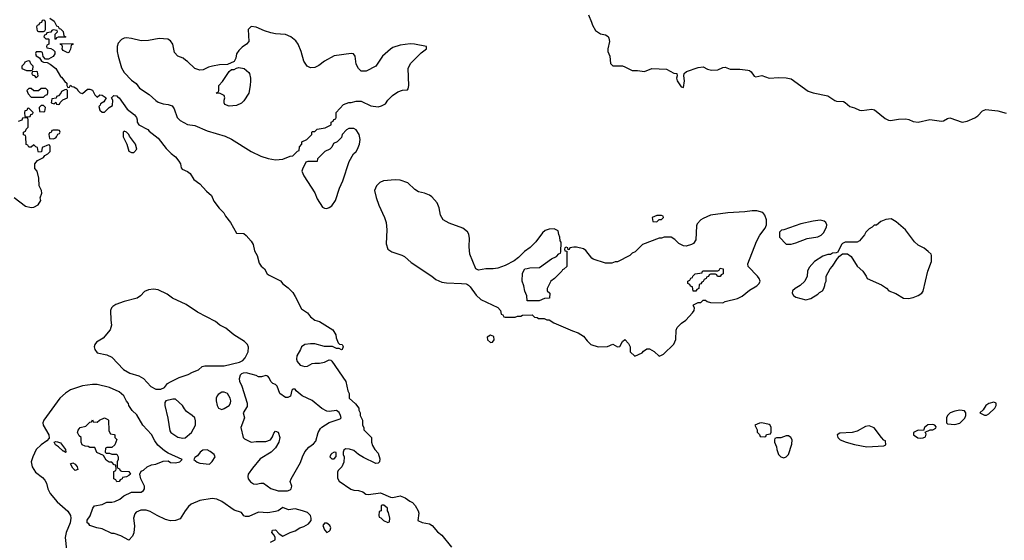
# Model space of a CAD drawing. Header units: inches. Extents: x 2494115 to 2685112, y 774173 to 915163.
# Tile 23 of 215: x 2546335 to 2554395, y 822427 to 826689. Entities that reach past the tile are written whole.
import ezdxf

# ---------------------------------------------------------------- set-up
doc = ezdxf.new("R2010")
doc.units = ezdxf.units.IN
doc.header["$MEASUREMENT"] = 0
doc.layers.add('C5842', color=7, linetype='Continuous')
doc.layers.add('C5852', color=7, linetype='Continuous')

msp = doc.modelspace()

# ---------------------------------------------------------------- linework, layer by layer
at = {"layer": 'C5842', "color": 5}
for points, elevation in [([(2546581, 826701), (2546618, 826678), (2546638, 826638), (2546650, 826634), (2546658, 826618), (2546670, 826614), (2546690, 826594), (2546698, 826558), (2546714, 826550), (2546710, 826546), (2546650, 826546), (2546638, 826542), (2546630, 826526), (2546626, 826530), (2546626, 826570), (2546646, 826590), (2546642, 826602), (2546610, 826606), (2546598, 826602), (2546590, 826586), (2546558, 826582), (2546552.7, 826567.3), (2546538, 826562), (2546534, 826550), (2546550, 826534), (2546570, 826534), (2546574, 826530), (2546574, 826490), (2546558, 826482), (2546554, 826470), (2546558, 826458), (2546590, 826454), (2546610, 826442), (2546622, 826430), (2546622, 826410), (2546610, 826388.7), (2546570, 826366), (2546547.3, 826367.3), (2546528, 826388), (2546522, 826422), (2546510, 826426), (2546470, 826426), (2546466, 826414), (2546470, 826394), (2546496.9, 826376.9), (2546514, 826350), (2546530, 826342), (2546559.6, 826339.6), (2546586, 826326), (2546632, 826290), (2546670, 826224.7), (2546678.8, 826218.8), (2546703.5, 826183.5), (2546722, 826170), (2546722, 826150), (2546730, 826134), (2546742, 826138), (2546750, 826154), (2546762, 826142), (2546779.6, 826139.6), (2546804.7, 826124.7), (2546812, 826110), (2546830, 826092), (2546850, 826084.7), (2546890, 826122), (2546910, 826122), (2546931.3, 826111.3), (2546950, 826074), (2546970, 826054), (2546990, 826074), (2547010, 826071.3), (2547042, 826050), (2547023.6, 826016.4), (2546998, 826002), (2546994, 825990), (2546982, 825978), (2546992, 825950), (2547010, 825932), (2547030, 825932), (2547068.9, 825971.1), (2547094, 825986), (2547098, 826030), (2547086, 826050), (2547106, 826070), (2547130, 826066), (2547136.7, 826056.7), (2547150.5, 826050), (2547216.3, 825956.3), (2547274.8, 825910), (2547290.8, 825890), (2547298, 825870), (2547298, 825850), (2547311.3, 825830), (2547384.7, 825790), (2547395.9, 825775.9), (2547470, 825720.5), (2547535.6, 825635.6), (2547574.6, 825594.6), (2547610, 825566), (2547638.8, 825530), (2547650.8, 825510), (2547658, 825478), (2547665.4, 825465.4), (2547710, 825446), (2547730, 825431), (2547762, 825382), (2547810, 825344.7), (2547865.2, 825285.2), (2547906, 825250), (2547924, 825204), (2547967.3, 825147.3), (2548007.1, 825107.1), (2548021.4, 825081.4), (2548061, 825030), (2548110, 824942), (2548170, 824938.8), (2548190, 824922.8), (2548230, 824877.3), (2548247.3, 824850), (2548258, 824798), (2548278, 824758), (2548296.8, 824696.8), (2548310.9, 824670.9), (2548338, 824650), (2548362, 824610), (2548376.9, 824596.9), (2548470.7, 824550.7), (2548488.3, 824528.3), (2548533.2, 824493.2), (2548570, 824456), (2548590, 824424.7), (2548641.1, 824321.1), (2548690, 824290.4), (2548717, 824257), (2548750, 824230.7), (2548790, 824218.8), (2548898, 824150), (2548922, 824110), (2548925.4, 824085.4), (2548943.6, 824043.6), (2548952.7, 824032.7), (2548974, 824030), (2548979.6, 824019.6), (2548982, 824010), (2548974, 823990), (2548970, 823988), (2548950, 823998), (2548930, 823998), (2548895.3, 824015.3), (2548830, 824015.3), (2548750, 824036), (2548716.5, 824036.5), (2548670.6, 824029.4), (2548641, 824010), (2548634, 823990), (2548603, 823937), (2548600.7, 823910), (2548607.3, 823890), (2548630, 823860.7), (2548670, 823850.6), (2548690, 823854), (2548730, 823874), (2548750, 823878.8), (2548790, 823878.8), (2548830, 823886), (2548870, 823904.7), (2548882, 823902), (2548890, 823894), (2549006.4, 823726.4), (2549022, 823650), (2549032, 823630), (2549032, 823590), (2549083.6, 823543.6), (2549112, 823510), (2549112.7, 823492.7), (2549122, 823470), (2549122, 823450), (2549142, 823410), (2549142, 823370), (2549152, 823350), (2549152.7, 823332.7), (2549214, 823270), (2549214, 823230), (2549223.6, 823203.6), (2549242, 823170), (2549270, 823142), (2549284.7, 823095.3), (2549282, 823070), (2549270, 823058), (2549250, 823055.3), (2549150, 823105.2), (2549108.7, 823130), (2549070, 823162), (2549034.6, 823174.6), (2549003.6, 823176.4), (2548990, 823166), (2548982, 823150), (2548982, 823130), (2548991.3, 823110), (2548990, 823068), (2548971.3, 823030), (2548942, 822998), (2548936, 822984), (2548936, 822936), (2548950.7, 822910.7), (2549045.8, 822845.8), (2549070, 822837.3), (2549110, 822834.8), (2549144.7, 822824.7), (2549170, 822804.7), (2549190, 822802), (2549290, 822816), (2549370, 822781), (2549390, 822778.8), (2549450.7, 822790.7), (2549490, 822776), (2549527.9, 822747.9), (2549550, 822738), (2549573.7, 822713.7), (2549597.3, 822670), (2549602.8, 822650), (2549594, 822590), (2549630, 822572), (2549690, 822561), (2549710.8, 822550), (2549756.4, 822496.4), (2549792.2, 822470), (2549870.5, 822370)], 20), ([(2546290, 825234.8), (2546382, 825162), (2546429.3, 825150.7), (2546450, 825154), (2546485.6, 825174.4), (2546508.7, 825210), (2546504, 825230), (2546515.3, 825270), (2546514, 825290), (2546494, 825330), (2546492.9, 825392.9), (2546478, 825450), (2546458, 825470), (2546458, 825510), (2546482, 825538), (2546530, 825562), (2546542, 825578), (2546566, 825590), (2546586, 825610), (2546586, 825650), (2546582, 825662), (2546570, 825666), (2546518, 825642), (2546512.7, 825607.3), (2546490, 825606), (2546486, 825610), (2546482, 825642), (2546467.3, 825647.3), (2546450, 825666), (2546430, 825646), (2546410, 825646), (2546402, 825662), (2546387.3, 825667.3), (2546386, 825730), (2546382, 825742), (2546367.3, 825747.3), (2546366, 825770), (2546382, 825778), (2546387.3, 825792.7), (2546406, 825810), (2546406, 825870), (2546402, 825882), (2546390, 825886), (2546358, 825882), (2546352, 825868), (2546323.6, 825856.4)], 20), ([(2550000, 824953), (2549961.5, 824981.5), (2549850, 825024), (2549802, 825050), (2549779, 825090), (2549769.2, 825150), (2549752.7, 825190), (2549710, 825239), (2549690, 825253.2), (2549650, 825269), (2549600.2, 825280.2), (2549570, 825298), (2549513.6, 825353.6), (2549450, 825375.3), (2549410, 825379), (2549314, 825370), (2549284.5, 825355.5), (2549256, 825330), (2549241, 825290), (2549254.4, 825234.4), (2549276, 825170), (2549322.8, 825070), (2549334, 825030), (2549340.7, 824970), (2549334.4, 824854.4), (2549350, 824812), (2549382, 824790), (2549462.5, 824762.5), (2549484.7, 824750), (2549541.1, 824701.1), (2549710, 824591), (2549742, 824562), (2549790, 824541), (2549830, 824534), (2549950.6, 824530.6), (2549990, 824526), (2550000, 824521)], 40), ([(2548388.9, 822411.1), (2548426, 822430), (2548426, 822450), (2548418, 822470), (2548398, 822490), (2548406, 822510), (2548430, 822512), (2548459.6, 822479.6), (2548490, 822462), (2548550, 822492), (2548590, 822504.7), (2548629.3, 822530.7), (2548660.2, 822539.8), (2548698.6, 822561.4), (2548722, 822590), (2548722, 822610), (2548715.3, 822630), (2548690, 822654), (2548650, 822669), (2548590, 822684), (2548536.4, 822676.4), (2548490, 822695.3), (2548450.7, 822669.3), (2548430, 822664), (2548366.4, 822653.6), (2548290, 822657.2), (2548210, 822622), (2548183.1, 822623.1), (2548168.9, 822628.9), (2548150, 822654), (2548090, 822674), (2547990, 822744), (2547950, 822764), (2547910, 822769), (2547810, 822753.2), (2547738, 822722), (2547716.8, 822703.2), (2547690, 822668.7), (2547650, 822602), (2547611.1, 822588.9), (2547570, 822588), (2547530, 822599), (2547462, 822630), (2547403.2, 822663.2), (2547370, 822674), (2547327.1, 822672.9), (2547290, 822659), (2547276.8, 822643.2), (2547266.8, 822610), (2547274.4, 822545.6), (2547270.9, 822489.1), (2547259.8, 822460.2), (2547230, 822428), (2547163.1, 822463.1), (2547110, 822482), (2547090, 822482), (2547010, 822522), (2546966, 822530), (2546910, 822548.7), (2546902, 822562), (2546888.7, 822570), (2546888.9, 822591.1), (2546912.9, 822627.1), (2546935.3, 822690), (2546948, 822710), (2547010, 822721), (2547050, 822738.8), (2547090, 822738.8), (2547115.5, 822744.5), (2547155.5, 822764.5), (2547189.1, 822790.9), (2547250, 822822), (2547330, 822822), (2547350, 822834), (2547358, 822850), (2547358, 822870), (2547328, 822930), (2547318, 822970), (2547330, 822994), (2547350, 823002), (2547378, 823030), (2547414, 823046), (2547449.3, 823050.7), (2547510, 823076), (2547550, 823078), (2547570, 823064.7), (2547610, 823061), (2547646, 823070), (2547666, 823090), (2547550, 823142), (2547520.2, 823160.2), (2547466.6, 823206.6), (2547441.5, 823241.5), (2547413.6, 823293.6), (2547342.7, 823370), (2547295.5, 823455.5), (2547255.3, 823490), (2547228, 823530), (2547227.3, 823547.3), (2547210, 823566), (2547188.7, 823610), (2547150, 823644), (2547070, 823679.3), (2546970, 823702.7), (2546930, 823702.7), (2546850, 823692.7), (2546750, 823658), (2546710, 823632.7), (2546662.8, 823590), (2546533, 823410), (2546524.9, 823390), (2546527.7, 823370), (2546573.4, 823290), (2546575.3, 823264.7), (2546557.3, 823242.7), (2546510, 823209.4), (2546470.5, 823170), (2546442.4, 823110), (2546430.5, 823070), (2546436.3, 823030), (2546464.4, 822984.4), (2546522, 822942), (2546541.1, 822921.1), (2546555.2, 822895.2), (2546565.5, 822850), (2546583.8, 822810), (2546643.4, 822743.4), (2546730, 822664.9), (2546750.4, 822630), (2546752.7, 822610), (2546748, 822570), (2546715.5, 822490), (2546706.8, 822450), (2546719.1, 822350)], 20)]:
    msp.add_lwpolyline(points, dxfattribs=dict(at, elevation=elevation))
for points, elevation in [([(2546530, 826686), (2546518, 826682), (2546512.7, 826667.3), (2546498, 826662), (2546492.7, 826647.3), (2546478, 826642), (2546474, 826630), (2546478, 826598), (2546490, 826594), (2546530, 826594), (2546542, 826598), (2546546, 826610), (2546546, 826670), (2546542, 826682)], 20), ([(2548230, 826634), (2548204.7, 826610), (2548212, 826510), (2548192, 826490), (2548155.3, 826464.7), (2548130, 826438), (2548111.3, 826410), (2548104.7, 826375.3), (2548090, 826346), (2548036.9, 826323.1), (2547970, 826321.2), (2547914, 826310), (2547879.8, 826300.2), (2547838, 826278), (2547810, 826275.3), (2547768, 826290), (2547710, 826348), (2547694.6, 826354.6), (2547673.6, 826373.6), (2547628.7, 826390), (2547602, 826422), (2547588.7, 826490), (2547570, 826515.3), (2547549.1, 826529.1), (2547476.5, 826536.5), (2547390, 826518), (2547330, 826515.1), (2547250, 826536), (2547210, 826540.9), (2547190, 826537), (2547170, 826526.6), (2547142, 826498), (2547133.4, 826470), (2547134, 826430), (2547140.7, 826390), (2547170, 826294.8), (2547190, 826257.6), (2547250, 826194.4), (2547287.7, 826167.7), (2547314.9, 826130), (2547396.5, 826076.5), (2547450, 826027.7), (2547470, 826014.8), (2547510, 826000.7), (2547550, 825996), (2547584, 825984), (2547600.7, 825960.7), (2547625.5, 825890), (2547650, 825863), (2547710, 825832.4), (2547770, 825822), (2547870, 825779.1), (2548016.7, 825736.7), (2548070, 825710.8), (2548230.3, 825610.3), (2548310, 825572.4), (2548370, 825553), (2548430, 825542), (2548490, 825547.3), (2548550, 825572), (2548570, 825574), (2548610, 825614), (2548622, 825618), (2548626, 825650), (2548646, 825670), (2548646, 825690), (2548686, 825710), (2548726, 825750), (2548726, 825770), (2548730, 825774), (2548750, 825774), (2548770, 825794), (2548836.4, 825803.6), (2548886, 825830), (2548886, 825850), (2548902, 825858), (2548907.3, 825872.7), (2548922, 825878), (2548926, 825890), (2548926, 825930), (2548984.7, 825995.3), (2549030, 826012), (2549050, 826012), (2549090, 826022), (2549130, 826022), (2549210, 825984.7), (2549270, 825976), (2549296.5, 825983.5), (2549330, 826002), (2549350, 826032), (2549388, 826070), (2549430, 826098), (2549470, 826111.3), (2549510, 826114), (2549516.4, 826123.6), (2549522, 826150), (2549514, 826290), (2549535.3, 826330), (2549622, 826418), (2549666, 826450), (2549666, 826470), (2549566, 826490), (2549531.7, 826491.7), (2549450, 826480.7), (2549390, 826460.9), (2549370, 826449.2), (2549306, 826390), (2549250, 826308), (2549171.1, 826268.9), (2549130, 826268.7), (2549108.9, 826288.9), (2549090, 826326), (2549082, 826390), (2549068.9, 826408.9), (2549050, 826412.7), (2548910, 826392.3), (2548831.3, 826350), (2548785.4, 826314.6), (2548750, 826298), (2548716.4, 826296.4), (2548689.3, 826309.3), (2548662, 826350), (2548639, 826430), (2548615.3, 826490), (2548596.5, 826516.5), (2548555.3, 826550), (2548510, 826569.2), (2548430, 826573.2), (2548390, 826582), (2548338, 826598), (2548270, 826629)], 40), ([(2546730, 826418), (2546690, 826438), (2546682, 826450), (2546686, 826466), (2546682, 826482), (2546670, 826486), (2546667.3, 826492.7), (2546770, 826494), (2546770, 826486), (2546758, 826482), (2546751.6, 826448.4), (2546738, 826422)], 20), ([(2546406, 826354), (2546378, 826342), (2546372.7, 826327.3), (2546354, 826310), (2546354, 826290), (2546390, 826274), (2546430, 826274), (2546442, 826278), (2546446, 826310), (2546427.3, 826327.3), (2546418, 826350)], 20), ([(2546470, 826266), (2546438, 826262), (2546434, 826250), (2546438, 826238), (2546452.7, 826232.7), (2546470, 826214), (2546486, 826230), (2546482, 826262)], 20), ([(2548050, 825982.7), (2548015.3, 825995.3), (2548008.7, 826008.7), (2548009, 826031), (2548015.3, 826050), (2548008.4, 826068.4), (2547970, 826088), (2547950, 826086), (2547946, 826090), (2547962, 826098), (2547966, 826110), (2547966, 826150), (2547995.5, 826184.5), (2548050, 826264.7), (2548070, 826282), (2548090, 826282), (2548110, 826294), (2548130, 826298), (2548172, 826290), (2548210, 826258), (2548216, 826250), (2548226, 826210), (2548226, 826190), (2548222.8, 826150), (2548210, 826088.7), (2548170, 826024), (2548150, 826005.2), (2548110, 825986)], 40), ([(2546550, 826126), (2546510, 826126), (2546490, 826106), (2546450, 826106), (2546430, 826126), (2546410, 826126), (2546394, 826110), (2546403.6, 826083.6), (2546430, 826054), (2546530, 826054), (2546547.3, 826072.7), (2546562, 826078), (2546566, 826090), (2546566, 826110)], 20), ([(2546718, 826118), (2546703.6, 826116.4), (2546678, 826102), (2546672.7, 826087.3), (2546652.7, 826067.3), (2546638, 826062), (2546632.7, 826047.3), (2546598, 826042), (2546594, 826010), (2546618, 826002), (2546630, 826014), (2546638, 825998), (2546650, 825994), (2546662, 825998), (2546667.3, 826012.7), (2546687.3, 826032.7), (2546726, 826050), (2546726, 826110)], 20), ([(2546410, 825966), (2546398, 825962), (2546392.7, 825947.3), (2546378, 825942), (2546374, 825930), (2546378, 825898), (2546410, 825894), (2546422, 825898), (2546427.3, 825912.7), (2546442, 825918), (2546446, 825930)], 20), ([(2546530, 825986), (2546510, 825986), (2546494, 825970), (2546498, 825938), (2546530, 825934), (2546542, 825938), (2546546, 825970)], 20), ([(2546650, 825786), (2546610, 825786), (2546598, 825782), (2546592.7, 825767.3), (2546578, 825762), (2546574, 825750), (2546578, 825718), (2546610, 825714), (2546630, 825722), (2546638, 825730), (2546647.3, 825752.7), (2546662, 825758), (2546666, 825770), (2546662, 825782)], 20), ([(2547190, 825778), (2547182, 825770), (2547182, 825730), (2547211.3, 825670), (2547230, 825612), (2547250, 825601), (2547270, 825602), (2547294, 825630), (2547282, 825670), (2547234.6, 825734.6), (2547228, 825750), (2547210, 825768)], 20), ([(2549070, 825798), (2549030, 825798), (2549011.6, 825788.4), (2548974, 825750), (2548970, 825726), (2548934, 825690), (2548905.4, 825674.6), (2548890, 825646), (2548874, 825630), (2548834, 825610), (2548774, 825550), (2548771.1, 825528.9), (2548692.7, 825527.3), (2548678, 825522), (2548650, 825466), (2548646, 825450), (2548660.7, 825410), (2548750, 825272), (2548770, 825222), (2548815.3, 825155.3), (2548830, 825146), (2548850, 825142.8), (2548870, 825151), (2548890, 825166.8), (2548920.9, 825210), (2548952.7, 825310), (2548980.9, 825370), (2549032.1, 825527.9), (2549069, 825590), (2549089, 825610), (2549101.2, 825630), (2549117.2, 825670), (2549121.2, 825710), (2549114, 825750), (2549090, 825788)], 40), ([(2547430, 824484.5), (2547390, 824478), (2547356.3, 824463.7), (2547324.7, 824430), (2547298, 824410), (2547190, 824381.2), (2547123.4, 824356.6), (2547098, 824342), (2547086.8, 824330), (2547079.1, 824310), (2547080.7, 824230), (2547086.8, 824190), (2547075.5, 824150), (2547018, 824082), (2546962.8, 824050), (2546950.8, 824030), (2546946, 824010), (2546951.3, 823990), (2546970, 823962), (2547050, 823946), (2547090, 823927.7), (2547185.5, 823825.5), (2547237, 823797), (2547310, 823773.4), (2547350, 823750.8), (2547410, 823686), (2547450, 823664.7), (2547490, 823664.7), (2547520.4, 823679.6), (2547546, 823710), (2547570, 823724.7), (2547640.4, 823759.6), (2547714.6, 823785.4), (2547750, 823804.7), (2547798, 823822), (2547830, 823851), (2547850, 823856), (2548010, 823856.3), (2548135.1, 823884.9), (2548161.2, 823898.8), (2548179.7, 823920.3), (2548206, 823970), (2548209.4, 824009.4), (2548199, 824030), (2548174.5, 824054.5), (2548089.2, 824110), (2548022.9, 824162.9), (2547974, 824190), (2547938.4, 824218.4), (2547790, 824295.1), (2547698.4, 824358.4), (2547585.2, 824410), (2547542, 824442), (2547470, 824477.2)], 20), ([(2548190, 823799.3), (2548164.5, 823795.5), (2548150.7, 823789.3), (2548141.4, 823778.6), (2548130.8, 823750), (2548134.8, 823730), (2548154.8, 823690), (2548197.1, 823550), (2548197.1, 823522.9), (2548166, 823470), (2548176, 823430), (2548146, 823350), (2548164.7, 823270), (2548176.9, 823256.9), (2548230, 823231.3), (2548270, 823236), (2548350, 823236), (2548389.1, 823250.9), (2548404.7, 823275.3), (2548414.6, 823305.4), (2548430, 823322), (2548450, 823314), (2548466, 823270), (2548456.3, 823230), (2548430, 823185.2), (2548394.8, 823150), (2548305.2, 823094.8), (2548240.7, 823019.3), (2548206, 822970), (2548202.8, 822950), (2548206, 822930), (2548224.9, 822904.9), (2548250, 822891), (2548270, 822886), (2548310, 822894.8), (2548330, 822894), (2548390, 822851.3), (2548450, 822831.3), (2548528.4, 822831.6), (2548550, 822842), (2548558, 822850), (2548562, 822870), (2548549, 822910), (2548557.2, 822930), (2548634.8, 823065.2), (2548649.4, 823110), (2548670, 823151), (2548702, 823190), (2548741.5, 823218.5), (2548760.1, 823239.9), (2548779.5, 823310), (2548797.5, 823342.5), (2548810, 823354.8), (2548870, 823390.8), (2548958, 823422), (2548968, 823430), (2548961.2, 823450), (2548950, 823473.2), (2548930, 823489), (2548870, 823481.2), (2548850, 823486), (2548810, 823506.6), (2548730, 823572.7), (2548648.7, 823610), (2548598, 823650), (2548590, 823666), (2548570, 823666), (2548563.6, 823656.4), (2548553.2, 823606.8), (2548530, 823595.3), (2548510, 823595.3), (2548464, 823630), (2548442, 823690), (2548430, 823702), (2548408, 823710), (2548390, 823728), (2548378, 823758), (2548366, 823770), (2548350, 823775.3), (2548315.3, 823764.7), (2548290, 823765.2), (2548270, 823777.2)], 20), ([(2547610, 823584), (2547590, 823584), (2547531, 823569), (2547523.5, 823556.5), (2547524, 823530), (2547547.9, 823427.9), (2547563.5, 823323.5), (2547571.3, 823310), (2547630, 823271), (2547670, 823262.8), (2547690, 823267.3), (2547741.2, 823310), (2547774, 823370), (2547774.6, 823405.4), (2547768, 823430), (2547748, 823450), (2547702, 823482), (2547683.2, 823503.2), (2547669, 823530)], 20), ([(2548010, 823639), (2547990, 823639), (2547959.6, 823620.4), (2547951.1, 823608.9), (2547944.7, 823590), (2547944.7, 823570), (2547952, 823530), (2547962, 823510), (2547990, 823498), (2548010, 823506), (2548049.1, 823530.9), (2548062, 823550), (2548064, 823570), (2548059, 823590), (2548035.3, 823630)], 20), ([(2547042, 823142), (2547070, 823142), (2547090, 823134), (2547130, 823132), (2547142, 823110), (2547142, 823090), (2547134, 823070), (2547134, 823030), (2547138, 823018), (2547152, 823012), (2547158, 822998), (2547170, 822994), (2547230, 822991.3), (2547242, 822970), (2547230, 822958), (2547210, 822948), (2547178, 822942), (2547174, 822930), (2547158, 822922), (2547150, 822908), (2547130, 822906), (2547122, 822922), (2547106, 822930), (2547106, 822990), (2547122, 822998), (2547126, 823010), (2547122, 823042), (2547110, 823046), (2547090, 823066), (2547068.4, 823068.4), (2547043.1, 823083.1), (2547022, 823122), (2546967.3, 823147.3), (2546950, 823186), (2546910, 823186), (2546896.4, 823196.4), (2546870, 823198), (2546848, 823210), (2546838, 823230), (2546838, 823270), (2546823.1, 823283.1), (2546808.7, 823308.7), (2546815.3, 823330), (2546830, 823351.3), (2546878, 823362), (2546910, 823394), (2546922, 823398), (2546930, 823414), (2546938, 823398), (2546970, 823394), (2546988.4, 823411.6), (2547030, 823431.3), (2547056.9, 823416.9), (2547062, 823410), (2547064.7, 823324.7), (2547078, 823298), (2547110, 823294), (2547114, 823290), (2547114, 823270), (2547131.6, 823251.6), (2547114, 823210), (2547090, 823186), (2547050, 823186), (2547038, 823182), (2547034, 823150)], 20), ([(2546710, 823146), (2546698, 823158), (2546690, 823158), (2546654, 823194), (2546629.3, 823209.3), (2546618, 823230), (2546630, 823236), (2546645.2, 823234.8), (2546670, 823224.7), (2546711.3, 823170), (2546714, 823150)], 20), ([(2547870, 823168.7), (2547835.3, 823164.7), (2547812, 823150), (2547790, 823118), (2547770, 823106), (2547762, 823090), (2547786.8, 823066.8), (2547810, 823058), (2547890, 823052), (2547910, 823072), (2547935.3, 823110), (2547928, 823130), (2547895.5, 823155.5)], 20), ([(2548910, 823148), (2548890, 823137.2), (2548881, 823130), (2548874, 823110), (2548890, 823094), (2548910, 823094), (2548927.3, 823112.7), (2548926, 823146)], 20), ([(2546790, 822998), (2546770, 823018), (2546750, 823054), (2546770, 823062), (2546790, 823051.3), (2546804.7, 823030), (2546810, 823006)], 20), ([(2549316.4, 822716.4), (2549303.6, 822716.4), (2549294, 822710), (2549294, 822670), (2549278, 822662), (2549274, 822630), (2549278, 822618), (2549292.7, 822612.7), (2549314, 822590), (2549350, 822574), (2549362, 822578), (2549366, 822610), (2549354.6, 822654.6), (2549346, 822670), (2549346, 822690)], 20), ([(2548850, 822568), (2548830, 822568), (2548818, 822550), (2548830, 822512), (2548850, 822492), (2548870, 822502), (2548878, 822510), (2548882, 822530), (2548875.3, 822550)], 20)]:
    msp.add_lwpolyline(points, close=True, dxfattribs=dict(at, elevation=elevation))
at = {"layer": 'C5852', "color": 5, "elevation": 40}
for points in [[(2550990.2, 826730), (2551017, 826670), (2551023.8, 826643.8), (2551050, 826600.7), (2551090, 826574), (2551130, 826565.5), (2551151.6, 826551.6), (2551158.5, 826538.6), (2551163.1, 826510), (2551150.4, 826450), (2551150.5, 826430), (2551164.9, 826390), (2551170.7, 826330.7), (2551190, 826311), (2551270, 826310.4), (2551290, 826304.9), (2551350, 826273.4), (2551393.2, 826273.2), (2551450, 826264), (2551510, 826290.6), (2551630, 826285.5), (2551690, 826251.3), (2551714, 826250), (2551718, 826230), (2551711, 826210), (2551717.3, 826190), (2551750, 826141), (2551770, 826134), (2551777.6, 826190), (2551772.7, 826230), (2551775.3, 826250), (2551795.1, 826264.9), (2551890, 826298.4), (2551930, 826303.8), (2551964.4, 826284.4), (2551997.2, 826277.2), (2552050, 826280.3), (2552090, 826298.4), (2552110, 826300.5), (2552150, 826285.5), (2552230, 826284), (2552296.7, 826276.7), (2552310, 826273.4), (2552323.1, 826263.1), (2552347.5, 826227.5), (2552361.7, 826221.7), (2552410, 826231.6), (2552470, 826211.5), (2552550, 826216.5), (2552610, 826214.4), (2552650, 826204.4), (2552790, 826105.7), (2552831.2, 826091.2), (2552950, 826066), (2553007.2, 826027.2), (2553022, 826022), (2553078.8, 826018.8), (2553092.5, 826012.5), (2553130, 825978), (2553170, 825967.9), (2553210, 825948.9), (2553230, 825947.2), (2553310, 825956.4), (2553332.8, 825952.8), (2553420, 825880), (2553446, 825866), (2553463.1, 825863.1), (2553530, 825874), (2553590, 825876.5), (2553612.9, 825872.9), (2553650, 825856.4), (2553690, 825850.5), (2553786.5, 825873.5), (2553881.2, 825858.8), (2553898, 825862), (2553930, 825881), (2553950, 825886.8), (2554050.4, 825850.4), (2554090, 825857.4), (2554153.9, 825886.1), (2554177.6, 825902.4), (2554217.7, 825942.3), (2554244.5, 825955.5), (2554343.1, 825943.1), (2554410, 825924)], [(2550000, 824521), (2550010, 824516), (2550023.5, 824503.5), (2550073.2, 824433.2), (2550110, 824398), (2550250, 824334), (2550272, 824310), (2550278, 824278), (2550290, 824274), (2550298, 824258), (2550310, 824254), (2550390, 824254), (2550410, 824262), (2550436.4, 824263.6), (2550451.6, 824271.6), (2550530, 824272), (2550550, 824254), (2550571.6, 824251.6), (2550583.6, 824243.6), (2550630, 824242), (2550650, 824232), (2550670, 824231.3), (2550707.1, 824207.1), (2550861.4, 824141.4), (2550906.4, 824126.4), (2550950, 824098), (2550979.8, 824059.8), (2551010, 824031.3), (2551070, 824011.3), (2551147.3, 824012.7), (2551190, 824032), (2551230, 824012), (2551247.3, 824012.7), (2551270, 824054), (2551290, 824072), (2551319.6, 824039.6), (2551332, 824010), (2551334, 823970), (2551370, 823934), (2551430, 823962), (2551443.1, 823976.9), (2551470, 823994), (2551490, 823994), (2551530, 823972), (2551570, 823934), (2551590, 823942), (2551606, 823950), (2551690, 824034), (2551707.3, 824072.7), (2551708.4, 824148.4), (2551718, 824170), (2551753.6, 824206.4), (2551788.7, 824230), (2551844, 824290), (2551855.3, 824310), (2551858, 824330), (2551848, 824350), (2551850, 824354), (2551890, 824374), (2551910, 824374), (2551930, 824394), (2551950, 824394), (2551963.6, 824383.6), (2551990, 824374), (2552090, 824372), (2552110, 824382), (2552210, 824406), (2552250, 824426.8), (2552310, 824476), (2552369.3, 824510.7), (2552388.7, 824530), (2552398, 824550), (2552388.7, 824570), (2552375.3, 824590), (2552298, 824670), (2552295.3, 824690), (2552365.6, 824874.4), (2552394.6, 824925.4), (2552438, 824982), (2552448.7, 825010), (2552448.7, 825050), (2552435.3, 825090), (2552418, 825110), (2552370, 825125.2), (2552330, 825125.2), (2552270, 825117.2), (2552131.1, 825108.9), (2551990, 825088), (2551930, 825062), (2551912, 825050), (2551882, 825018), (2551876.9, 825003.1), (2551870, 824886), (2551850, 824858), (2551834, 824850), (2551790, 824835.3), (2551770, 824838), (2551730, 824858), (2551698, 824890), (2551668.4, 824908.4), (2551611.1, 824908.9), (2551590, 824902), (2551570, 824902), (2551434, 824850), (2551374, 824790), (2551350, 824778), (2551330, 824758), (2551230, 824708), (2551210, 824708), (2551183.6, 824696.4), (2551130, 824695.3), (2551030, 824728.7), (2551018, 824738), (2550970, 824799), (2550950, 824813.2), (2550892, 824828), (2550872.7, 824827.3), (2550838, 824822), (2550832.7, 824807.3), (2550826, 824806), (2550822, 824822), (2550810, 824826), (2550798, 824822), (2550794, 824810), (2550798, 824798), (2550814, 824794), (2550814, 824670), (2550790, 824646), (2550778, 824642), (2550774, 824630), (2550714, 824570), (2550682, 824550), (2550654, 824490), (2550654, 824470), (2550674, 824450), (2550672, 824410), (2550632.7, 824407.3), (2550588.4, 824388.4), (2550490, 824388), (2550488, 824430), (2550470, 824466), (2550462, 824510), (2550448.7, 824550), (2550450, 824614), (2550469.1, 824650.9), (2550490, 824651.3), (2550510, 824658), (2550590, 824662), (2550690, 824732), (2550728.4, 824751.6), (2550750, 824774), (2550762, 824778), (2550766, 824790), (2550767.3, 824867.3), (2550760.4, 824880.4), (2550758, 824910), (2550748, 824930), (2550742, 824962), (2550710, 824978), (2550670, 824974), (2550636.9, 824963.1), (2550615.3, 824944.7), (2550561, 824870), (2550514.2, 824825.8), (2550468.5, 824791.5), (2550418.5, 824741.5), (2550383.5, 824716.5), (2550310, 824677.2), (2550250, 824656), (2550210, 824649.4), (2550150, 824649.2), (2550090, 824638), (2550069.1, 824649.1), (2550021.2, 824770), (2550014, 824830), (2550018, 824902), (2550013.2, 824930), (2550004, 824950), (2550000, 824953)]]:
    msp.add_lwpolyline(points, dxfattribs=at)
for points in [[(2551590, 825086), (2551550, 825086), (2551514, 825070), (2551518, 825038), (2551550, 825034), (2551570, 825054), (2551590, 825054), (2551606, 825070), (2551602, 825082)], [(2552889.1, 825049.1), (2552830, 825041.2), (2552730, 825017.2), (2552590, 824968), (2552572.7, 824967.3), (2552554, 824950), (2552554, 824910), (2552610, 824852), (2552650, 824851.3), (2552690, 824862.8), (2552781.5, 824898.5), (2552870, 824910.8), (2552895.5, 824924.5), (2552915.5, 824944.5), (2552939, 824990), (2552942, 825010), (2552935.3, 825030), (2552920.2, 825040.2)], [(2553470, 825059.3), (2553426.8, 825053.2), (2553383.6, 825036.4), (2553350, 825008), (2553330, 825006), (2553314, 824990), (2553290, 824978), (2553262, 824950), (2553250, 824928), (2553210, 824878), (2553190, 824868), (2553092.7, 824867.3), (2553070, 824858), (2553062, 824850), (2553032.7, 824787.3), (2553019.6, 824780.4), (2552990, 824778), (2552971.6, 824768.4), (2552950, 824768), (2552910, 824754), (2552842, 824710), (2552798, 824662), (2552784.7, 824630), (2552782, 824590), (2552762, 824550), (2552725.4, 824514.6), (2552682, 824490), (2552662, 824470), (2552658, 824450), (2552670, 824432), (2552690, 824418), (2552770, 824396), (2552812.9, 824407.1), (2552870, 824442), (2552883.1, 824456.9), (2552906, 824470), (2552918, 824490), (2552927.3, 824512.7), (2552928.4, 824531.6), (2552938, 824550), (2552938, 824590), (2552969.1, 824650.9), (2552990, 824672), (2553030, 824734), (2553047.3, 824752.7), (2553070, 824774), (2553090, 824774), (2553111.6, 824771.6), (2553142, 824750), (2553190.9, 824670.9), (2553238, 824630), (2553264.7, 824590), (2553271.6, 824571.6), (2553390, 824518), (2553430, 824491.3), (2553450.7, 824470.7), (2553507.3, 824447.3), (2553570, 824411), (2553610, 824406), (2553650, 824414.8), (2553690, 824430.7), (2553719, 824450), (2553731.9, 824468.1), (2553769.2, 824630), (2553799, 824710), (2553798, 824758), (2553795.3, 824770), (2553772.5, 824792.5), (2553738, 824818), (2553690, 824842.7), (2553659.3, 824870), (2553586, 824970), (2553510, 825034.5)], [(2552070, 824588), (2552048.4, 824588.4), (2552042, 824602), (2552030, 824606), (2551990, 824606), (2551978, 824602), (2551972.7, 824587.3), (2551958, 824582), (2551954, 824570), (2551938, 824562), (2551930, 824546), (2551918, 824542), (2551910, 824526), (2551898, 824522), (2551894, 824490), (2551878, 824482), (2551870, 824466), (2551847.3, 824467.3), (2551842, 824502), (2551827.3, 824507.3), (2551822, 824522), (2551806, 824530), (2551806, 824550), (2551822, 824558), (2551830, 824574), (2551842, 824578), (2551846, 824590), (2551866, 824610), (2551922, 824618), (2551926, 824630), (2551932.7, 824632.7), (2552050, 824634), (2552062, 824638), (2552070, 824654), (2552094, 824650), (2552094, 824610), (2552078, 824602)], [(2550190, 824106), (2550162, 824090), (2550164.7, 824070), (2550190, 824046), (2550206, 824050), (2550218, 824070), (2550215.3, 824095.3)], [(2554030, 823492.3), (2553990, 823485.2), (2553952, 823470), (2553931.3, 823450), (2553922, 823430), (2553922, 823390), (2553930, 823382), (2553990, 823376), (2554030, 823387.3), (2554072, 823428), (2554081.2, 823450), (2554081.2, 823470), (2554070, 823488.7)], [(2554310, 823557.2), (2554270, 823548), (2554244.7, 823530), (2554223.6, 823496.4), (2554194, 823470), (2554232.7, 823452.7), (2554250, 823452), (2554270, 823462), (2554319, 823510), (2554328.7, 823530), (2554328, 823550)], [(2552410, 823388), (2552392.7, 823387.3), (2552354, 823370), (2552371.6, 823331.6), (2552372.7, 823312.7), (2552392.7, 823292.7), (2552398, 823278), (2552430, 823274), (2552442, 823278), (2552450, 823294), (2552482, 823298), (2552487.3, 823312.7), (2552488, 823350), (2552478, 823370), (2552470, 823375.3)], [(2553290, 823364), (2553259.8, 823360.2), (2553190, 823322), (2553150.9, 823309.1), (2553050, 823304), (2553026, 823290), (2553031.3, 823270), (2553052, 823250), (2553102, 823230), (2553170, 823210.7), (2553270, 823193.4), (2553410, 823202), (2553426, 823210), (2553422, 823242), (2553410, 823246), (2553390, 823268), (2553330, 823349)], [(2553810, 823375.3), (2553770, 823374), (2553742, 823350), (2553732.7, 823327.3), (2553690, 823328.7), (2553652, 823310), (2553652, 823290), (2553687.1, 823267.1), (2553710, 823262.8), (2553730, 823266), (2553750, 823274), (2553755.3, 823295.3), (2553747.3, 823312.7), (2553788.7, 823331.3), (2553810, 823332), (2553834.6, 823345.4), (2553836.4, 823356.4), (2553826, 823370)], [(2552610, 823284), (2552567.3, 823267.3), (2552530, 823266), (2552518, 823262), (2552514, 823250), (2552514, 823230), (2552531.6, 823191.6), (2552532, 823170), (2552546, 823130), (2552564.7, 823110), (2552590, 823102.8), (2552610, 823111.3), (2552628.7, 823130), (2552655.3, 823215.3), (2552658, 823250), (2552648, 823270), (2552630, 823282)]]:
    msp.add_lwpolyline(points, close=True, dxfattribs=at)

doc.saveas('drawing.dxf')
